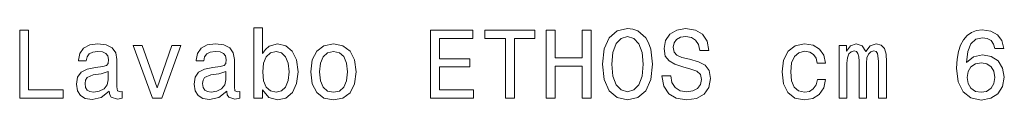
# Model space of a CAD drawing. Extents: x 290 to 1934, y 0 to 1471.
# Tile 7 of 9: x 906 to 1110, y 1456 to 1471. Entities that reach past the tile are written whole.
import ezdxf

# ---------------------------------------------------------------- set-up
doc = ezdxf.new("R2010")
doc.units = 0

msp = doc.modelspace()

# ---------------------------------------------------------------- linework, layer by layer
at = {"color": 7, "lineweight": 13}
for points in [[(906.48, 1456.81), (915.47, 1456.81), (915.47, 1458.5), (908.33, 1458.5), (908.33, 1470.81), (906.48, 1470.81)], [(956.65, 1458.48), (957.96, 1456.93), (959.75, 1456.43), (961.45, 1456.81), (962.8, 1457.96), (963.65, 1459.79), (963.97, 1462.24), (963.65, 1464.68), (962.78, 1466.49), (961.45, 1467.62), (959.75, 1468.03), (957.98, 1467.5), (957.25, 1466.86), (956.65, 1465.99), (956.65, 1471.29), (954.87, 1471.29), (954.87, 1456.81), (956.65, 1456.81)], [(991.34, 1456.81), (1000.22, 1456.81), (1000.22, 1458.5), (993.2, 1458.5), (993.2, 1463.24), (999.45, 1463.24), (999.45, 1464.92), (993.2, 1464.92), (993.2, 1469.11), (1000.06, 1469.11), (1000.06, 1470.81), (991.34, 1470.81)], [(1006.8, 1456.81), (1008.65, 1456.81), (1008.65, 1469.11), (1012.89, 1469.11), (1012.89, 1470.81), (1002.54, 1470.81), (1002.54, 1469.11), (1006.8, 1469.11)], [(1015.19, 1456.81), (1017.06, 1456.81), (1017.06, 1463.39), (1022.67, 1463.39), (1022.67, 1456.81), (1024.53, 1456.81), (1024.53, 1470.81), (1022.67, 1470.81), (1022.67, 1465.1), (1017.06, 1465.1), (1017.06, 1470.81), (1015.19, 1470.81)], [(1026.83, 1463.81), (1027.19, 1460.66), (1028.24, 1458.34), (1029.87, 1456.91), (1032.01, 1456.43), (1034.13, 1456.91), (1035.79, 1458.34), (1036.81, 1460.66), (1037.2, 1463.81), (1036.81, 1466.94), (1036.37, 1468.21), (1035.79, 1469.26), (1034.13, 1470.69), (1033.12, 1471.05), (1032.01, 1471.19), (1029.85, 1470.69), (1028.22, 1469.28), (1027.19, 1466.96)], [(1040.97, 1461.43), (1039.13, 1461.43), (1039.54, 1459.29), (1040.55, 1457.72), (1042.1, 1456.77), (1044.2, 1456.43), (1046.28, 1456.75), (1047.83, 1457.64), (1048.82, 1459.03), (1049.18, 1460.86), (1048.88, 1462.52), (1048.03, 1463.59), (1046.66, 1464.29), (1044.82, 1464.82), (1043.25, 1465.2), (1042.22, 1465.64), (1041.64, 1466.29), (1041.45, 1467.3), (1041.64, 1468.21), (1042.16, 1468.89), (1042.97, 1469.36), (1044.08, 1469.52), (1045.21, 1469.32), (1046.09, 1468.77), (1046.68, 1467.86), (1046.96, 1466.63), (1048.8, 1466.63), (1048.8, 1466.67), (1048.47, 1468.57), (1047.53, 1469.98), (1046.03, 1470.87), (1044.02, 1471.17), (1042.2, 1470.87), (1040.79, 1470.02), (1039.88, 1468.71), (1039.56, 1467.02), (1039.82, 1465.5), (1040.59, 1464.47), (1041.8, 1463.79), (1043.45, 1463.26), (1045.08, 1462.8), (1046.32, 1462.36), (1047.06, 1461.71), (1047.32, 1460.66), (1047.08, 1459.59), (1046.46, 1458.79), (1045.51, 1458.28), (1044.28, 1458.12), (1042.91, 1458.34), (1041.86, 1458.99), (1041.19, 1460.04)], [(1109.72, 1467.04), (1109.34, 1468.67), (1108.45, 1469.88), (1107.08, 1470.65), (1105.3, 1470.91), (1104.11, 1470.77), (1103.08, 1470.39), (1102.17, 1469.76), (1101.41, 1468.87), (1100.8, 1467.76), (1100.36, 1466.41), (1100.08, 1464.82), (1100, 1463.02), (1100.32, 1460.16), (1101.31, 1458.08), (1102.9, 1456.83), (1105.08, 1456.41), (1107.04, 1456.77), (1108.53, 1457.72), (1109.5, 1459.21), (1109.84, 1461.11), (1109.5, 1463.02), (1108.57, 1464.5), (1107.14, 1465.42), (1105.36, 1465.75), (1103.45, 1465.34), (1102.01, 1464.19), (1102.32, 1466.41), (1102.96, 1468.01), (1103.95, 1468.95), (1105.32, 1469.28), (1106.33, 1469.11), (1107.1, 1468.69), (1107.6, 1467.98), (1107.86, 1467.04)], [(1028.77, 1463.81), (1028.99, 1466.25), (1029.65, 1468.05), (1030.68, 1469.13), (1032.01, 1469.52), (1033.32, 1469.13), (1034.35, 1468.03), (1035.02, 1466.23), (1035.26, 1463.81), (1035.02, 1461.37), (1034.35, 1459.57), (1033.32, 1458.48), (1032.01, 1458.12), (1030.68, 1458.48), (1029.65, 1459.57), (1028.99, 1461.35)], [(924.98, 1458.22), (924.98, 1458.16), (925.08, 1457.47), (925.38, 1456.99), (926.65, 1456.61), (927.64, 1456.77), (927.64, 1458.14), (927.21, 1458.08), (926.65, 1458.34), (926.55, 1459.15), (926.55, 1464.76), (926.31, 1466.19), (925.6, 1467.2), (924.37, 1467.8), (922.64, 1468.03), (920.94, 1467.78), (919.69, 1467.1), (918.9, 1466.03), (918.64, 1464.62), (918.64, 1464.5), (920.23, 1464.5), (920.38, 1465.34), (920.82, 1465.95), (921.55, 1466.31), (922.57, 1466.45), (923.56, 1466.35), (924.27, 1466.05), (924.69, 1465.52), (924.83, 1464.8), (924.75, 1463.95), (924.43, 1463.53), (923.62, 1463.33), (922.11, 1463.16), (920.38, 1462.8), (919.15, 1462.16), (918.42, 1461.15), (918.2, 1459.65), (918.4, 1458.32), (919.02, 1457.33), (920.03, 1456.71), (921.43, 1456.49), (923.3, 1456.91)], [(933.93, 1456.81), (935.81, 1456.81), (939.76, 1467.64), (937.93, 1467.64), (934.88, 1458.91), (931.77, 1467.64), (929.92, 1467.64)], [(949.26, 1458.22), (949.26, 1458.16), (949.36, 1457.47), (949.67, 1456.99), (950.94, 1456.61), (951.93, 1456.77), (951.93, 1458.14), (951.5, 1458.08), (950.94, 1458.34), (950.84, 1459.15), (950.84, 1464.76), (950.6, 1466.19), (949.89, 1467.2), (948.66, 1467.8), (946.92, 1468.03), (945.23, 1467.78), (943.98, 1467.1), (943.19, 1466.03), (942.93, 1464.62), (942.93, 1464.5), (944.52, 1464.5), (944.66, 1465.34), (945.11, 1465.95), (945.83, 1466.31), (946.86, 1466.45), (947.85, 1466.35), (948.56, 1466.05), (948.98, 1465.52), (949.12, 1464.8), (949.04, 1463.95), (948.72, 1463.53), (947.91, 1463.33), (946.4, 1463.16), (944.66, 1462.8), (943.43, 1462.16), (942.71, 1461.15), (942.49, 1459.65), (942.69, 1458.32), (943.31, 1457.33), (944.32, 1456.71), (945.71, 1456.49), (947.59, 1456.91)], [(962.15, 1462.24), (961.95, 1460.42), (961.41, 1459.09), (960.54, 1458.28), (959.45, 1458.02), (958.26, 1458.28), (957.39, 1459.09), (956.85, 1460.4), (956.67, 1462.24), (956.85, 1464.05), (957.39, 1465.36), (958.26, 1466.15), (959.45, 1466.43), (960.54, 1466.15), (961.41, 1465.34), (961.95, 1464.03)], [(966.59, 1462.22), (966.91, 1459.75), (967.84, 1457.94), (969.32, 1456.81), (971.29, 1456.43), (973.25, 1456.81), (974.72, 1457.92), (975.65, 1459.73), (975.99, 1462.22), (975.65, 1464.68), (974.72, 1466.51), (973.25, 1467.62), (971.29, 1468.03), (969.32, 1467.62), (967.84, 1466.49), (966.91, 1464.68)], [(968.41, 1462.24), (968.59, 1464.05), (969.15, 1465.36), (970.06, 1466.17), (971.29, 1466.45), (972.5, 1466.17), (973.41, 1465.38), (973.98, 1464.05), (974.18, 1462.24), (973.98, 1460.4), (973.41, 1459.07), (972.5, 1458.26), (971.29, 1458), (970.06, 1458.26), (969.15, 1459.07), (968.59, 1460.4)], [(1071.17, 1464.05), (1072.92, 1464.05), (1072.56, 1465.67), (1071.69, 1466.94), (1070.34, 1467.72), (1068.59, 1468.03), (1066.65, 1467.62), (1065.18, 1466.49), (1064.25, 1464.66), (1063.93, 1462.2), (1064.23, 1459.75), (1065.14, 1457.94), (1066.57, 1456.81), (1068.53, 1456.43), (1070.26, 1456.73), (1071.61, 1457.58), (1072.54, 1458.91), (1072.94, 1460.68), (1071.25, 1460.68), (1070.95, 1459.55), (1070.38, 1458.71), (1069.57, 1458.18), (1068.59, 1458.02), (1067.36, 1458.28), (1066.47, 1459.09), (1065.92, 1460.4), (1065.74, 1462.26), (1065.92, 1464.07), (1066.49, 1465.38), (1067.4, 1466.19), (1068.59, 1466.47), (1069.64, 1466.29), (1070.42, 1465.83), (1070.95, 1465.06)], [(1075.71, 1456.81), (1077.34, 1456.81), (1077.34, 1464.05), (1077.44, 1465.14), (1077.74, 1465.93), (1078.21, 1466.39), (1078.81, 1466.57), (1079.3, 1466.41), (1079.62, 1466.01), (1079.78, 1465.32), (1079.84, 1464.41), (1079.84, 1456.81), (1081.38, 1456.81), (1081.38, 1464.05), (1081.48, 1465.12), (1081.78, 1465.91), (1082.26, 1466.39), (1082.87, 1466.57), (1083.35, 1466.41), (1083.68, 1466.01), (1083.88, 1464.41), (1083.88, 1456.81), (1085.51, 1456.81), (1085.51, 1464.29), (1085.41, 1465.85), (1085.09, 1467.04), (1084.44, 1467.76), (1083.39, 1468.03), (1082.16, 1467.62), (1081.21, 1466.45), (1080.47, 1467.6), (1079.22, 1468.03), (1078.07, 1467.62), (1077.28, 1466.49), (1077.28, 1467.64), (1075.71, 1467.64)], [(924.77, 1460.6), (924.53, 1459.55), (923.89, 1458.75), (922.92, 1458.22), (921.73, 1458.04), (920.96, 1458.14), (920.42, 1458.46), (920.07, 1459.03), (919.97, 1459.81), (920.05, 1460.52), (920.38, 1461.03), (921.67, 1461.59), (923.3, 1461.83), (924.77, 1462.32)], [(949.06, 1460.6), (948.82, 1459.55), (948.17, 1458.75), (947.21, 1458.22), (946.02, 1458.04), (945.25, 1458.14), (944.7, 1458.46), (944.36, 1459.03), (944.26, 1459.81), (944.34, 1460.52), (944.66, 1461.03), (945.96, 1461.59), (947.59, 1461.83), (949.06, 1462.32)], [(1107.88, 1461.09), (1107.66, 1459.81), (1107.1, 1458.85), (1106.19, 1458.2), (1105.06, 1458), (1103.87, 1458.2), (1102.96, 1458.83), (1102.38, 1459.79), (1102.19, 1461.07), (1102.4, 1462.32), (1102.96, 1463.26), (1103.89, 1463.87), (1105.14, 1464.09), (1106.23, 1463.87), (1107.1, 1463.28), (1107.66, 1462.34)]]:
    msp.add_lwpolyline(points, close=True, dxfattribs=at)

doc.saveas('drawing.dxf')
